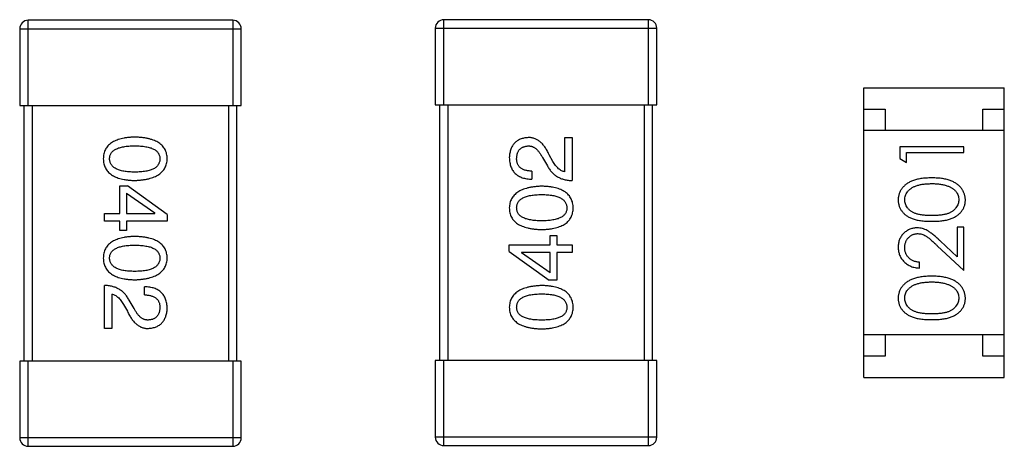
# Model space of a CAD drawing. Header units: millimetres. Extents: x 556 to 717, y 170 to 290.
# Tile 158 of 167: x 654.94 to 657.25, y 260.79 to 261.79. Entities that reach past the tile are written whole.
import ezdxf

# ---------------------------------------------------------------- set-up
doc = ezdxf.new("R2010")
doc.units = ezdxf.units.MM
doc.header["$LTSCALE"] = 30.734
doc.layers.get('0').update_dxf_attribs({"linetype": 'CONTINUOUS'})

msp = doc.modelspace()

# ---------------------------------------------------------------- linework, layer by layer
at = {"linetype": 'Continuous'}
for p, q in [((655.441, 261.7875), (654.961, 261.7875)), ((654.961, 261.5875), (654.961, 261.7875)), ((655.441, 261.7875), (655.441, 261.5875)), ((656.4164, 261.789), (655.9364, 261.789)), ((655.9364, 261.589), (655.9364, 261.789)), ((656.4164, 261.789), (656.4164, 261.589)), ((654.941, 261.7675), (655.461, 261.7675)), ((654.941, 261.7675), (654.941, 261.5875)), ((655.461, 261.5875), (655.461, 261.7675)), ((655.9164, 261.769), (656.4364, 261.769)), ((655.9164, 261.769), (655.9164, 261.589)), ((656.4364, 261.589), (656.4364, 261.769)), ((656.922, 261.6288), (657.252, 261.6288)), ((656.922, 260.9488), (656.922, 261.6288)), ((657.252, 260.9488), (657.252, 261.6288)), ((654.941, 261.5875), (655.461, 261.5875)), ((654.951, 261.5875), (654.951, 260.9875)), ((654.971, 260.9875), (654.971, 261.5875)), ((655.431, 261.5875), (655.431, 260.9875)), ((655.451, 260.9875), (655.451, 261.5875)), ((655.9164, 261.589), (656.4364, 261.589)), ((655.9264, 261.589), (655.9264, 260.989)), ((655.9464, 260.989), (655.9464, 261.589)), ((656.4064, 261.589), (656.4064, 260.989)), ((656.4264, 260.989), (656.4264, 261.589)), ((656.922, 261.5788), (656.972, 261.5788)), ((656.972, 261.5788), (656.972, 261.5288)), ((657.202, 261.5788), (657.252, 261.5788)), ((657.202, 261.5288), (657.202, 261.5788)), ((657.252, 261.5288), (656.922, 261.5288)), ((656.2205, 261.5121), (656.2377, 261.5121)), ((656.2205, 261.4318), (656.2205, 261.5121)), ((656.2377, 261.5121), (656.2377, 261.4113)), ((657.1567, 261.4907), (657.0067, 261.4907)), ((657.0067, 261.4907), (657.0067, 261.4629)), ((657.0221, 261.4772), (657.1567, 261.4772)), ((657.0221, 261.4541), (657.0221, 261.4772)), ((657.1567, 261.4772), (657.1567, 261.4907)), ((656.168, 261.4654), (656.1795, 261.4457)), ((656.1926, 261.4564), (656.1836, 261.472)), ((657.0067, 261.4629), (657.0221, 261.4541)), ((656.1434, 261.4334), (656.1434, 261.4146)), ((655.1758, 261.3991), (655.1938, 261.3991)), ((655.1758, 261.3344), (655.1758, 261.3991)), ((655.1913, 261.3819), (655.2585, 261.3352)), ((655.1913, 261.3819), (655.1913, 261.3344)), ((655.2872, 261.3319), (655.1938, 261.3991)), ((655.2585, 261.3344), (655.2585, 261.3352)), ((655.1397, 261.3344), (655.1758, 261.3344)), ((655.1397, 261.3163), (655.1397, 261.3344)), ((655.1758, 261.3163), (655.1397, 261.3163)), ((655.1758, 261.2942), (655.1758, 261.3163)), ((655.1913, 261.3344), (655.2585, 261.3344)), ((655.2872, 261.3163), (655.1913, 261.3163)), ((655.1913, 261.3163), (655.1913, 261.2942)), ((655.2872, 261.3319), (655.2872, 261.3163)), ((655.1913, 261.2942), (655.1758, 261.2942)), ((657.1567, 261.3022), (657.1414, 261.3022)), ((657.1414, 261.3022), (657.1414, 261.2324)), ((657.1567, 261.2003), (657.1567, 261.3022)), ((656.1861, 261.2823), (656.2016, 261.2823)), ((656.1861, 261.2601), (656.1861, 261.2823)), ((656.2016, 261.2823), (656.2016, 261.2601)), ((657.1414, 261.2324), (657.1013, 261.2699)), ((656.0902, 261.2601), (656.1861, 261.2601)), ((656.0902, 261.2446), (656.0902, 261.2601)), ((656.0902, 261.2446), (656.1836, 261.1773)), ((656.2016, 261.2601), (656.2377, 261.2601)), ((656.2377, 261.2601), (656.2377, 261.2421)), ((657.0947, 261.2584), (657.1567, 261.2003)), ((656.1861, 261.2421), (656.1188, 261.2421)), ((656.1188, 261.2421), (656.1188, 261.2413)), ((656.1861, 261.1946), (656.1188, 261.2413)), ((656.1861, 261.1946), (656.1861, 261.2421)), ((656.2377, 261.2421), (656.2016, 261.2421)), ((656.2016, 261.2421), (656.2016, 261.1773)), ((657.0529, 261.206), (657.0529, 261.2195)), ((656.2016, 261.1773), (656.1836, 261.1773)), ((655.1397, 261.0643), (655.1397, 261.1652)), ((655.2339, 261.143), (655.2339, 261.1619)), ((655.1569, 261.1447), (655.1569, 261.0643)), ((655.2094, 261.1111), (655.1979, 261.1307)), ((655.1848, 261.1201), (655.1938, 261.1045)), ((655.1569, 261.0643), (655.1397, 261.0643)), ((657.252, 261.0488), (656.922, 261.0488)), ((656.972, 261.0488), (656.972, 260.9988)), ((657.202, 260.9988), (657.202, 261.0488)), ((656.4364, 260.989), (655.9164, 260.989)), ((655.9164, 260.989), (655.9164, 260.809)), ((655.9364, 260.789), (655.9364, 260.989)), ((656.4164, 260.989), (656.4164, 260.789)), ((656.4364, 260.809), (656.4364, 260.989)), ((656.972, 260.9988), (656.922, 260.9988)), ((657.252, 260.9988), (657.202, 260.9988)), ((655.461, 260.9875), (654.941, 260.9875)), ((654.941, 260.9875), (654.941, 260.8075)), ((654.961, 260.7875), (654.961, 260.9875)), ((655.441, 260.9875), (655.441, 260.7875)), ((655.461, 260.8075), (655.461, 260.9875)), ((656.922, 260.9488), (657.252, 260.9488)), ((655.461, 260.8075), (654.941, 260.8075)), ((656.4364, 260.809), (655.9164, 260.809)), ((654.961, 260.7875), (655.441, 260.7875)), ((655.9364, 260.789), (656.4164, 260.789))]:
    msp.add_line(p, q, dxfattribs=at)
for centre, start, end in [((654.961, 261.7675), 90, 180), ((655.441, 261.7675), 0, 90), ((655.9364, 261.769), 90, 180), ((656.4164, 261.769), 0, 90), ((654.961, 260.8075), 180, 270), ((655.441, 260.8075), 270, 0), ((655.9364, 260.809), 180, 270), ((656.4164, 260.809), 270, 0)]:
    msp.add_arc(centre, 0.02, start, end, dxfattribs=at)
for points, knots in [([(655.211, 261.5132), (655.2081, 261.5131), (655.2023, 261.5129), (655.194, 261.5122), (655.1863, 261.5111), (655.1792, 261.5096), (655.1726, 261.5077), (655.1665, 261.5054), (655.161, 261.5029), (655.1561, 261.4998), (655.1517, 261.4965), (655.1479, 261.4927), (655.1447, 261.4886), (655.142, 261.4841), (655.14, 261.4792), (655.1384, 261.4739), (655.1375, 261.4683), (655.1373, 261.4644), (655.1372, 261.4624)], [0, 0, 0, 0, 0.087693, 0.170223, 0.247496, 0.319826, 0.387768, 0.451403, 0.511459, 0.568358, 0.622671, 0.675251, 0.726739, 0.778422, 0.830759, 0.884394, 0.940865, 1, 1, 1, 1]), ([(655.2872, 261.4624), (655.2871, 261.4644), (655.287, 261.4683), (655.286, 261.4739), (655.2844, 261.4792), (655.2823, 261.4841), (655.2795, 261.4886), (655.2762, 261.4927), (655.2723, 261.4965), (655.2677, 261.4998), (655.2627, 261.5029), (655.257, 261.5054), (655.2507, 261.5077), (655.2439, 261.5096), (655.2365, 261.5111), (655.2285, 261.5122), (655.22, 261.5129), (655.214, 261.5131), (655.211, 261.5132)], [0, 0, 0, 0, 0.057911, 0.113262, 0.165956, 0.217443, 0.268511, 0.319665, 0.372, 0.426129, 0.483365, 0.543779, 0.607756, 0.676562, 0.749704, 0.827713, 0.911177, 1, 1, 1, 1]), ([(656.1344, 261.5121), (656.1327, 261.512), (656.1294, 261.5117), (656.1246, 261.5109), (656.1202, 261.5098), (656.116, 261.5084), (656.1121, 261.5066), (656.1086, 261.5045), (656.1053, 261.502), (656.1024, 261.4993), (656.0998, 261.4962), (656.0974, 261.4927), (656.0954, 261.489), (656.0937, 261.4849), (656.0924, 261.4805), (656.0913, 261.4757), (656.0905, 261.4707), (656.0903, 261.4672), (656.0902, 261.4654)], [0, 0, 0, 0, 0.070688, 0.137741, 0.201612, 0.262778, 0.321223, 0.378455, 0.434411, 0.490146, 0.546362, 0.603392, 0.662208, 0.723401, 0.787372, 0.85442, 0.925153, 1, 1, 1, 1]), ([(656.1836, 261.472), (656.1828, 261.4737), (656.1813, 261.477), (656.1788, 261.4817), (656.1762, 261.4861), (656.1735, 261.4901), (656.1708, 261.4938), (656.1679, 261.4972), (656.165, 261.5002), (656.1619, 261.5029), (656.1588, 261.5053), (656.1556, 261.5073), (656.1523, 261.5089), (656.1489, 261.5103), (656.1454, 261.5113), (656.1418, 261.5119), (656.1381, 261.5122), (656.1357, 261.5122), (656.1344, 261.5121)], [0, 0, 0, 0, 0.082731, 0.161257, 0.236138, 0.307554, 0.375712, 0.440848, 0.502916, 0.562567, 0.619798, 0.675716, 0.73039, 0.78386, 0.837315, 0.890547, 0.944917, 1, 1, 1, 1]), ([(655.152, 261.4624), (655.152, 261.4637), (655.1521, 261.466), (655.1528, 261.4695), (655.1539, 261.4728), (655.1556, 261.4757), (655.1577, 261.4785), (655.1603, 261.481), (655.1633, 261.4833), (655.1668, 261.4853), (655.1707, 261.4871), (655.1751, 261.4886), (655.18, 261.4898), (655.1853, 261.491), (655.1911, 261.4918), (655.1973, 261.4923), (655.204, 261.4927), (655.2086, 261.4927), (655.211, 261.4928)], [0, 0, 0, 0, 0.049766, 0.097012, 0.143225, 0.188786, 0.235079, 0.282962, 0.333687, 0.387747, 0.445963, 0.508657, 0.576545, 0.649868, 0.72822, 0.812712, 0.903543, 1, 1, 1, 1]), ([(655.211, 261.4928), (655.2134, 261.4927), (655.218, 261.4927), (655.2247, 261.4923), (655.2309, 261.4918), (655.2367, 261.491), (655.242, 261.4898), (655.2469, 261.4886), (655.2513, 261.4871), (655.2552, 261.4853), (655.2587, 261.4833), (655.2617, 261.481), (655.2643, 261.4785), (655.2664, 261.4758), (655.268, 261.4728), (655.2692, 261.4695), (655.2699, 261.466), (655.27, 261.4637), (655.27, 261.4624)], [0, 0, 0, 0, 0.096452, 0.187278, 0.271765, 0.350519, 0.423437, 0.491321, 0.554011, 0.612224, 0.666281, 0.717003, 0.764884, 0.811423, 0.856783, 0.902993, 0.950236, 1, 1, 1, 1]), ([(656.1074, 261.4629), (656.1074, 261.4641), (656.1076, 261.4663), (656.1079, 261.4695), (656.1085, 261.4724), (656.1093, 261.4752), (656.1102, 261.4778), (656.1114, 261.4802), (656.1128, 261.4823), (656.1143, 261.4843), (656.1161, 261.486), (656.118, 261.4876), (656.1201, 261.4889), (656.1224, 261.4901), (656.125, 261.4909), (656.1277, 261.4917), (656.1306, 261.4922), (656.1326, 261.4924), (656.1336, 261.4925)], [0, 0, 0, 0, 0.076112, 0.148436, 0.216883, 0.281466, 0.34298, 0.402356, 0.459881, 0.51546, 0.571111, 0.62658, 0.683162, 0.741007, 0.801404, 0.863825, 0.930544, 1, 1, 1, 1]), ([(656.1336, 261.4925), (656.1344, 261.4925), (656.136, 261.4926), (656.1384, 261.4924), (656.1408, 261.492), (656.1432, 261.4914), (656.1454, 261.4905), (656.1477, 261.4894), (656.1499, 261.4881), (656.1521, 261.4865), (656.1543, 261.4847), (656.1563, 261.4826), (656.1584, 261.4803), (656.1604, 261.4778), (656.1624, 261.4751), (656.1643, 261.4721), (656.1662, 261.4688), (656.1674, 261.4666), (656.168, 261.4654)], [0, 0, 0, 0, 0.052237, 0.103888, 0.155485, 0.207395, 0.259864, 0.31356, 0.369176, 0.4266, 0.486836, 0.550048, 0.61567, 0.685271, 0.75824, 0.834614, 0.915635, 1, 1, 1, 1]), ([(655.1372, 261.4624), (655.1373, 261.4604), (655.1375, 261.4566), (655.1384, 261.4509), (655.14, 261.4457), (655.142, 261.4408), (655.1447, 261.4363), (655.1479, 261.4321), (655.1517, 261.4284), (655.1561, 261.425), (655.161, 261.422), (655.1665, 261.4194), (655.1726, 261.4172), (655.1792, 261.4153), (655.1863, 261.4138), (655.194, 261.4127), (655.2023, 261.4119), (655.2081, 261.4117), (655.211, 261.4116)], [0, 0, 0, 0, 0.059134, 0.115603, 0.169236, 0.221572, 0.273254, 0.32474, 0.377319, 0.431815, 0.488555, 0.548609, 0.612242, 0.680182, 0.75251, 0.829782, 0.91231, 1, 1, 1, 1]), ([(655.211, 261.4313), (655.2087, 261.4313), (655.2041, 261.4313), (655.1975, 261.4317), (655.1913, 261.4323), (655.1856, 261.4331), (655.1803, 261.4342), (655.1755, 261.4356), (655.1711, 261.4371), (655.1672, 261.439), (655.1637, 261.441), (655.1607, 261.4434), (655.158, 261.4459), (655.1559, 261.4487), (655.1542, 261.4518), (655.153, 261.4551), (655.1522, 261.4587), (655.1521, 261.4612), (655.152, 261.4624)], [0, 0, 0, 0, 0.094834, 0.184067, 0.267029, 0.344713, 0.417334, 0.484367, 0.546941, 0.604717, 0.65953, 0.710539, 0.759381, 0.806382, 0.853027, 0.900623, 0.949121, 1, 1, 1, 1]), ([(655.211, 261.4116), (655.214, 261.4117), (655.2199, 261.412), (655.2284, 261.4128), (655.2363, 261.4141), (655.2436, 261.4156), (655.2504, 261.4175), (655.2566, 261.4198), (655.2623, 261.4224), (655.2673, 261.4254), (655.2718, 261.4288), (655.2758, 261.4325), (655.2792, 261.4366), (655.282, 261.4411), (655.2841, 261.4459), (655.2858, 261.4511), (655.2869, 261.4566), (655.2871, 261.4605), (655.2872, 261.4624)], [0, 0, 0, 0, 0.088475, 0.171606, 0.249595, 0.322626, 0.391327, 0.455765, 0.516374, 0.573675, 0.628522, 0.681161, 0.732559, 0.783563, 0.83504, 0.887639, 0.942585, 1, 1, 1, 1]), ([(655.27, 261.4624), (655.27, 261.4612), (655.2699, 261.4587), (655.2692, 261.4551), (655.268, 261.4518), (655.2664, 261.4487), (655.2643, 261.4459), (655.2617, 261.4433), (655.2587, 261.441), (655.2552, 261.4389), (655.2513, 261.4371), (655.2469, 261.4355), (655.242, 261.4342), (655.2367, 261.4331), (655.2309, 261.4323), (655.2247, 261.4317), (655.218, 261.4313), (655.2134, 261.4313), (655.211, 261.4313)], [0, 0, 0, 0, 0.050604, 0.098688, 0.145699, 0.191791, 0.238625, 0.286717, 0.337546, 0.391814, 0.449755, 0.512106, 0.579685, 0.652048, 0.730262, 0.814146, 0.904281, 1, 1, 1, 1]), ([(656.0902, 261.4654), (656.0903, 261.4634), (656.0905, 261.4595), (656.0913, 261.4538), (656.0924, 261.4485), (656.094, 261.4435), (656.096, 261.439), (656.0983, 261.4348), (656.1011, 261.431), (656.1042, 261.4276), (656.1078, 261.4246), (656.1117, 261.422), (656.1161, 261.4198), (656.1208, 261.418), (656.1259, 261.4165), (656.1314, 261.4155), (656.1373, 261.4148), (656.1414, 261.4147), (656.1434, 261.4146)], [0, 0, 0, 0, 0.07282, 0.141057, 0.2062, 0.267672, 0.326735, 0.383519, 0.439188, 0.494454, 0.549628, 0.605958, 0.66397, 0.72402, 0.787502, 0.854127, 0.925065, 1, 1, 1, 1]), ([(656.1434, 261.4334), (656.142, 261.4335), (656.1392, 261.4336), (656.1351, 261.434), (656.1312, 261.4346), (656.1277, 261.4355), (656.1245, 261.4366), (656.1215, 261.4379), (656.1188, 261.4394), (656.1164, 261.4412), (656.1142, 261.4431), (656.1124, 261.4453), (656.1108, 261.4477), (656.1095, 261.4504), (656.1086, 261.4532), (656.1079, 261.4563), (656.1075, 261.4595), (656.1074, 261.4618), (656.1074, 261.4629)], [0, 0, 0, 0, 0.082594, 0.15978, 0.232961, 0.301462, 0.365595, 0.426678, 0.484662, 0.540809, 0.595146, 0.648401, 0.702272, 0.757102, 0.813447, 0.872233, 0.934055, 1, 1, 1, 1]), ([(656.2205, 261.4318), (656.2192, 261.4321), (656.2166, 261.4326), (656.2128, 261.4342), (656.2091, 261.4364), (656.2056, 261.4392), (656.2021, 261.4426), (656.1988, 261.4466), (656.1956, 261.4513), (656.1936, 261.4546), (656.1926, 261.4564)], [0, 0, 0, 0, 0.103034, 0.208166, 0.318255, 0.434664, 0.559728, 0.695394, 0.841708, 1, 1, 1, 1]), ([(656.1795, 261.4457), (656.1803, 261.4444), (656.1818, 261.4417), (656.1843, 261.4379), (656.187, 261.4343), (656.1899, 261.431), (656.1929, 261.4279), (656.1961, 261.4251), (656.1995, 261.4226), (656.203, 261.4203), (656.2068, 261.4182), (656.2107, 261.4165), (656.2148, 261.415), (656.219, 261.4137), (656.2235, 261.4127), (656.2281, 261.412), (656.2328, 261.4115), (656.236, 261.4114), (656.2377, 261.4113)], [0, 0, 0, 0, 0.065828, 0.130094, 0.192451, 0.254037, 0.313974, 0.373757, 0.433048, 0.492243, 0.551902, 0.611758, 0.672678, 0.734814, 0.798569, 0.863693, 0.930488, 1, 1, 1, 1]), ([(657.0818, 261.4176), (657.0795, 261.4175), (657.075, 261.4175), (657.0684, 261.4172), (657.0622, 261.4167), (657.0564, 261.4159), (657.0509, 261.415), (657.0458, 261.4138), (657.041, 261.4124), (657.0366, 261.4108), (657.0325, 261.409), (657.0287, 261.4071), (657.0251, 261.4049), (657.0218, 261.4027), (657.0188, 261.4003), (657.016, 261.3977), (657.0135, 261.395), (657.0113, 261.3921), (657.0093, 261.3892), (657.0076, 261.3861), (657.0061, 261.3829), (657.005, 261.3796), (657.004, 261.3763), (657.0034, 261.3729), (657.003, 261.3694), (657.0029, 261.367), (657.0029, 261.3658)], [0, 0, 0, 0, 0.065278, 0.127205, 0.186168, 0.241675, 0.294115, 0.343609, 0.390387, 0.434463, 0.476646, 0.517002, 0.555936, 0.593716, 0.630057, 0.665601, 0.700745, 0.734917, 0.768681, 0.802087, 0.834849, 0.867433, 0.900138, 0.932806, 0.966212, 1, 1, 1, 1]), ([(657.1606, 261.3658), (657.1606, 261.367), (657.1605, 261.3694), (657.1601, 261.3729), (657.1594, 261.3763), (657.1585, 261.3797), (657.1573, 261.3829), (657.1558, 261.3861), (657.1541, 261.3892), (657.1521, 261.3922), (657.1499, 261.3951), (657.1473, 261.3978), (657.1446, 261.4004), (657.1415, 261.4029), (657.1382, 261.4051), (657.1346, 261.4072), (657.1308, 261.4091), (657.1268, 261.4109), (657.1224, 261.4125), (657.1176, 261.4138), (657.1125, 261.415), (657.1071, 261.416), (657.1013, 261.4167), (657.0951, 261.4172), (657.0886, 261.4175), (657.0841, 261.4175), (657.0818, 261.4176)], [0, 0, 0, 0, 0.033824, 0.067298, 0.10028, 0.133019, 0.165736, 0.198792, 0.232372, 0.266409, 0.301016, 0.336196, 0.371972, 0.408574, 0.446394, 0.485225, 0.525372, 0.567224, 0.611081, 0.65775, 0.70702, 0.759235, 0.814484, 0.873227, 0.934937, 1, 1, 1, 1]), ([(656.1664, 261.398), (656.1634, 261.3979), (656.1575, 261.3976), (656.149, 261.3968), (656.1411, 261.3956), (656.1338, 261.394), (656.127, 261.3921), (656.1208, 261.3899), (656.1151, 261.3872), (656.1101, 261.3842), (656.1055, 261.3808), (656.1016, 261.3771), (656.0982, 261.373), (656.0954, 261.3685), (656.0932, 261.3637), (656.0916, 261.3585), (656.0905, 261.353), (656.0903, 261.3492), (656.0902, 261.3472)], [0, 0, 0, 0, 0.088475, 0.171606, 0.249595, 0.322626, 0.391327, 0.455765, 0.516374, 0.573675, 0.628522, 0.681161, 0.732559, 0.783563, 0.83504, 0.887639, 0.942585, 1, 1, 1, 1]), ([(656.2402, 261.3472), (656.2401, 261.3492), (656.2399, 261.3531), (656.239, 261.3587), (656.2374, 261.3639), (656.2354, 261.3688), (656.2327, 261.3734), (656.2295, 261.3775), (656.2257, 261.3813), (656.2213, 261.3846), (656.2164, 261.3876), (656.2109, 261.3902), (656.2048, 261.3925), (656.1982, 261.3943), (656.1911, 261.3959), (656.1833, 261.3969), (656.1751, 261.3977), (656.1693, 261.3979), (656.1664, 261.398)], [0, 0, 0, 0, 0.059134, 0.115603, 0.169236, 0.221572, 0.273254, 0.32474, 0.377319, 0.431815, 0.488555, 0.548609, 0.612242, 0.680182, 0.75251, 0.829782, 0.91231, 1, 1, 1, 1]), ([(657.0183, 261.3663), (657.0184, 261.3679), (657.0185, 261.3712), (657.0198, 261.376), (657.0219, 261.3807), (657.0243, 261.3844), (657.0265, 261.3873), (657.0286, 261.3893), (657.0308, 261.3913), (657.0333, 261.3931), (657.036, 261.3948), (657.0389, 261.3963), (657.0421, 261.3978), (657.0455, 261.3991), (657.0492, 261.4003), (657.0531, 261.4014), (657.0573, 261.4022), (657.0617, 261.4029), (657.0663, 261.4034), (657.0712, 261.4039), (657.0764, 261.404), (657.0799, 261.4041), (657.0817, 261.4041)], [0, 0, 0, 0, 0.059689, 0.119507, 0.181075, 0.246162, 0.279894, 0.314468, 0.350403, 0.387474, 0.426147, 0.466624, 0.508745, 0.553328, 0.600058, 0.649177, 0.700552, 0.754894, 0.811825, 0.871514, 0.934319, 1, 1, 1, 1]), ([(657.0817, 261.4041), (657.0835, 261.4041), (657.0871, 261.4041), (657.0923, 261.4038), (657.0973, 261.4033), (657.1021, 261.4028), (657.1068, 261.4019), (657.1112, 261.401), (657.1154, 261.3998), (657.1181, 261.3989), (657.1194, 261.3984)], [0, 0, 0, 0, 0.141157, 0.277773, 0.409244, 0.535676, 0.657497, 0.775458, 0.889412, 1, 1, 1, 1]), ([(657.1194, 261.3984), (657.1205, 261.398), (657.1225, 261.3973), (657.1255, 261.396), (657.1282, 261.3945), (657.1307, 261.3929), (657.133, 261.3911), (657.1352, 261.3893), (657.1371, 261.3873), (657.1393, 261.3845), (657.1417, 261.3808), (657.1437, 261.3761), (657.145, 261.3712), (657.1451, 261.3679), (657.1452, 261.3663)], [0, 0, 0, 0, 0.075949, 0.148549, 0.218996, 0.286119, 0.351826, 0.416074, 0.478265, 0.540325, 0.660405, 0.774606, 0.887187, 1, 1, 1, 1]), ([(656.1074, 261.3472), (656.1074, 261.3485), (656.1075, 261.3509), (656.1082, 261.3545), (656.1093, 261.3578), (656.111, 261.3609), (656.1131, 261.3637), (656.1157, 261.3663), (656.1187, 261.3686), (656.1222, 261.3707), (656.1261, 261.3725), (656.1305, 261.3741), (656.1354, 261.3754), (656.1407, 261.3765), (656.1465, 261.3773), (656.1527, 261.3779), (656.1594, 261.3783), (656.164, 261.3783), (656.1664, 261.3783)], [0, 0, 0, 0, 0.050604, 0.098688, 0.145699, 0.191791, 0.238625, 0.286717, 0.337546, 0.391814, 0.449755, 0.512106, 0.579685, 0.652048, 0.730262, 0.814146, 0.904281, 1, 1, 1, 1]), ([(656.1664, 261.3783), (656.1687, 261.3783), (656.1733, 261.3783), (656.1799, 261.3779), (656.1861, 261.3773), (656.1918, 261.3765), (656.1971, 261.3754), (656.2019, 261.3741), (656.2063, 261.3725), (656.2102, 261.3707), (656.2137, 261.3686), (656.2167, 261.3663), (656.2193, 261.3637), (656.2215, 261.3609), (656.2232, 261.3578), (656.2244, 261.3545), (656.2252, 261.3509), (656.2253, 261.3485), (656.2254, 261.3472)], [0, 0, 0, 0, 0.094834, 0.184067, 0.267029, 0.344713, 0.417334, 0.484367, 0.546941, 0.604717, 0.65953, 0.710539, 0.759381, 0.806382, 0.853027, 0.900623, 0.949121, 1, 1, 1, 1]), ([(657.0029, 261.3658), (657.0029, 261.3646), (657.0029, 261.3623), (657.0034, 261.3588), (657.004, 261.3555), (657.005, 261.3522), (657.0061, 261.349), (657.0076, 261.3458), (657.0093, 261.3428), (657.0112, 261.3399), (657.0135, 261.337), (657.0159, 261.3344), (657.0186, 261.3319), (657.0216, 261.3296), (657.0248, 261.3274), (657.0282, 261.3254), (657.0319, 261.3236), (657.0359, 261.3219), (657.0402, 261.3204), (657.0449, 261.3192), (657.05, 261.318), (657.0556, 261.3172), (657.0615, 261.3165), (657.0679, 261.316), (657.0747, 261.3157), (657.0794, 261.3157), (657.0818, 261.3157)], [0, 0, 0, 0, 0.033742, 0.066533, 0.099153, 0.13154, 0.164087, 0.196563, 0.229707, 0.263315, 0.297504, 0.331686, 0.366482, 0.4021, 0.438958, 0.476748, 0.515985, 0.556589, 0.599519, 0.645765, 0.695487, 0.748721, 0.805687, 0.866754, 0.931405, 1, 1, 1, 1]), ([(657.0817, 261.3291), (657.0797, 261.3291), (657.0758, 261.3291), (657.0702, 261.3294), (657.0649, 261.3297), (657.06, 261.3303), (657.0554, 261.3308), (657.0513, 261.3317), (657.0475, 261.3326), (657.0441, 261.3337), (657.041, 261.3349), (657.0381, 261.3363), (657.0354, 261.3378), (657.0329, 261.3394), (657.0306, 261.3412), (657.0285, 261.343), (657.0265, 261.3451), (657.0243, 261.3479), (657.0219, 261.3517), (657.0198, 261.3564), (657.0185, 261.3613), (657.0184, 261.3646), (657.0183, 261.3663)], [0, 0, 0, 0, 0.073302, 0.142286, 0.206253, 0.266017, 0.321612, 0.372532, 0.419497, 0.462398, 0.502825, 0.541489, 0.579034, 0.615143, 0.650298, 0.684912, 0.718701, 0.752189, 0.817245, 0.879117, 0.939613, 1, 1, 1, 1]), ([(657.1452, 261.3663), (657.1451, 261.3646), (657.1449, 261.3613), (657.1436, 261.3564), (657.1416, 261.3517), (657.1392, 261.3479), (657.1369, 261.3451), (657.135, 261.343), (657.1328, 261.3411), (657.1305, 261.3393), (657.128, 261.3377), (657.1253, 261.3363), (657.1224, 261.3349), (657.1193, 261.3336), (657.1159, 261.3326), (657.1121, 261.3316), (657.108, 261.3309), (657.1034, 261.3302), (657.0985, 261.3297), (657.0933, 261.3294), (657.0876, 261.3291), (657.0837, 261.3291), (657.0817, 261.3291)], [0, 0, 0, 0, 0.060034, 0.120278, 0.182348, 0.247919, 0.281641, 0.315701, 0.350322, 0.385703, 0.421819, 0.459196, 0.497866, 0.538301, 0.58121, 0.628183, 0.679403, 0.734699, 0.794074, 0.858416, 0.927049, 1, 1, 1, 1]), ([(657.0818, 261.3157), (657.0842, 261.3157), (657.0888, 261.3157), (657.0956, 261.316), (657.1019, 261.3165), (657.1079, 261.3172), (657.1134, 261.3181), (657.1186, 261.3192), (657.1233, 261.3205), (657.1276, 261.322), (657.1316, 261.3237), (657.1353, 261.3256), (657.1388, 261.3276), (657.142, 261.3298), (657.145, 261.3321), (657.1477, 261.3345), (657.1501, 261.3372), (657.1523, 261.34), (657.1543, 261.3429), (657.156, 261.3459), (657.1574, 261.349), (657.1585, 261.3522), (657.1595, 261.3555), (657.1601, 261.3588), (657.1605, 261.3623), (657.1606, 261.3646), (657.1606, 261.3658)], [0, 0, 0, 0, 0.068113, 0.132564, 0.193427, 0.250218, 0.303569, 0.353576, 0.400235, 0.443586, 0.484619, 0.524292, 0.56238, 0.599049, 0.63494, 0.669782, 0.704009, 0.737842, 0.771098, 0.803896, 0.836415, 0.868639, 0.900715, 0.933378, 0.966213, 1, 1, 1, 1]), ([(656.0902, 261.3472), (656.0902, 261.3452), (656.0904, 261.3413), (656.0914, 261.3357), (656.093, 261.3304), (656.0951, 261.3255), (656.0979, 261.321), (656.1012, 261.3169), (656.1051, 261.3131), (656.1097, 261.3098), (656.1147, 261.3068), (656.1204, 261.3042), (656.1267, 261.3019), (656.1335, 261.3001), (656.1409, 261.2985), (656.1489, 261.2974), (656.1574, 261.2967), (656.1633, 261.2965), (656.1664, 261.2964)], [0, 0, 0, 0, 0.057911, 0.113262, 0.165956, 0.217443, 0.268511, 0.319665, 0.372, 0.426129, 0.483365, 0.543779, 0.607756, 0.676562, 0.749704, 0.827713, 0.911177, 1, 1, 1, 1]), ([(656.1664, 261.3169), (656.164, 261.3169), (656.1594, 261.3169), (656.1527, 261.3173), (656.1465, 261.3179), (656.1407, 261.3187), (656.1354, 261.3198), (656.1305, 261.321), (656.1261, 261.3226), (656.1222, 261.3244), (656.1187, 261.3263), (656.1157, 261.3286), (656.1131, 261.3311), (656.111, 261.3339), (656.1093, 261.3369), (656.1082, 261.3401), (656.1075, 261.3436), (656.1074, 261.346), (656.1074, 261.3472)], [0, 0, 0, 0, 0.096452, 0.187278, 0.271765, 0.350519, 0.423437, 0.491321, 0.554011, 0.612224, 0.666281, 0.717003, 0.764884, 0.811423, 0.856783, 0.902993, 0.950236, 1, 1, 1, 1]), ([(656.2254, 261.3472), (656.2254, 261.346), (656.2253, 261.3436), (656.2246, 261.3401), (656.2234, 261.3368), (656.2218, 261.3339), (656.2197, 261.3311), (656.2171, 261.3286), (656.2141, 261.3263), (656.2106, 261.3244), (656.2067, 261.3226), (656.2023, 261.321), (656.1974, 261.3198), (656.1921, 261.3187), (656.1863, 261.3179), (656.1801, 261.3173), (656.1734, 261.3169), (656.1688, 261.3169), (656.1664, 261.3169)], [0, 0, 0, 0, 0.049766, 0.097012, 0.143225, 0.188786, 0.235079, 0.282962, 0.333687, 0.387747, 0.445963, 0.508657, 0.576545, 0.649868, 0.72822, 0.812712, 0.903543, 1, 1, 1, 1]), ([(656.1664, 261.2964), (656.1693, 261.2965), (656.1751, 261.2967), (656.1833, 261.2974), (656.1911, 261.2985), (656.1982, 261.3001), (656.2048, 261.3019), (656.2109, 261.3042), (656.2164, 261.3068), (656.2213, 261.3098), (656.2257, 261.3131), (656.2295, 261.3169), (656.2327, 261.321), (656.2354, 261.3255), (656.2374, 261.3304), (656.239, 261.3357), (656.2399, 261.3413), (656.2401, 261.3452), (656.2402, 261.3472)], [0, 0, 0, 0, 0.087693, 0.170223, 0.247496, 0.319826, 0.387768, 0.451403, 0.511459, 0.568358, 0.622671, 0.675251, 0.726739, 0.778422, 0.830759, 0.884394, 0.940865, 1, 1, 1, 1]), ([(657.0475, 261.3003), (657.046, 261.3002), (657.0431, 261.3001), (657.0388, 261.2996), (657.0346, 261.2986), (657.0306, 261.2972), (657.0268, 261.2954), (657.0231, 261.2932), (657.0195, 261.2907), (657.0161, 261.2878), (657.013, 261.2846), (657.0103, 261.281), (657.008, 261.2773), (657.0061, 261.2733), (657.0047, 261.269), (657.0037, 261.2645), (657.003, 261.2598), (657.0029, 261.2566), (657.0029, 261.255)], [0, 0, 0, 0, 0.06271, 0.123347, 0.183401, 0.242828, 0.302097, 0.36242, 0.423725, 0.487032, 0.550491, 0.612709, 0.674265, 0.73617, 0.799211, 0.863483, 0.930525, 1, 1, 1, 1]), ([(657.1013, 261.2699), (657.0998, 261.2714), (657.0968, 261.2741), (657.0924, 261.2781), (657.0883, 261.2816), (657.0844, 261.2848), (657.0808, 261.2877), (657.0774, 261.2901), (657.0743, 261.2922), (657.0704, 261.2946), (657.0657, 261.2969), (657.0598, 261.2988), (657.0537, 261.3001), (657.0496, 261.3002), (657.0475, 261.3003)], [0, 0, 0, 0, 0.09953, 0.192079, 0.277712, 0.357454, 0.429648, 0.495771, 0.555538, 0.608657, 0.707578, 0.804328, 0.901298, 1, 1, 1, 1]), ([(655.211, 261.2801), (655.2081, 261.28), (655.2023, 261.2798), (655.194, 261.279), (655.1863, 261.2779), (655.1792, 261.2764), (655.1726, 261.2745), (655.1665, 261.2723), (655.161, 261.2697), (655.1561, 261.2667), (655.1517, 261.2633), (655.1479, 261.2596), (655.1447, 261.2554), (655.142, 261.2509), (655.14, 261.246), (655.1384, 261.2408), (655.1375, 261.2351), (655.1373, 261.2313), (655.1372, 261.2293)], [0, 0, 0, 0, 0.087693, 0.170223, 0.247496, 0.319826, 0.387768, 0.451403, 0.511459, 0.568358, 0.622671, 0.675251, 0.726739, 0.778422, 0.830759, 0.884394, 0.940865, 1, 1, 1, 1]), ([(655.2872, 261.2293), (655.2871, 261.2313), (655.287, 261.2351), (655.286, 261.2408), (655.2844, 261.246), (655.2823, 261.2509), (655.2795, 261.2555), (655.2762, 261.2596), (655.2723, 261.2633), (655.2677, 261.2667), (655.2627, 261.2697), (655.257, 261.2723), (655.2507, 261.2746), (655.2439, 261.2764), (655.2365, 261.2779), (655.2285, 261.279), (655.22, 261.2798), (655.214, 261.28), (655.211, 261.2801)], [0, 0, 0, 0, 0.057911, 0.113262, 0.165956, 0.217443, 0.268511, 0.319665, 0.372, 0.426129, 0.483365, 0.543779, 0.607756, 0.676562, 0.749704, 0.827713, 0.911177, 1, 1, 1, 1]), ([(657.0183, 261.2543), (657.0183, 261.2554), (657.0184, 261.2576), (657.0188, 261.2608), (657.0195, 261.2639), (657.0205, 261.2669), (657.0217, 261.2697), (657.0233, 261.2724), (657.0251, 261.275), (657.0272, 261.2774), (657.0295, 261.2796), (657.0319, 261.2815), (657.0344, 261.2832), (657.0371, 261.2845), (657.0398, 261.2855), (657.0427, 261.2863), (657.0456, 261.2867), (657.0477, 261.2868), (657.0487, 261.2868)], [0, 0, 0, 0, 0.068027, 0.133505, 0.19695, 0.26027, 0.322741, 0.384982, 0.448465, 0.513424, 0.578224, 0.640011, 0.700094, 0.760067, 0.819012, 0.877878, 0.938035, 1, 1, 1, 1]), ([(657.0487, 261.2868), (657.0503, 261.2867), (657.0535, 261.2866), (657.0583, 261.2856), (657.063, 261.2839), (657.0668, 261.2819), (657.0699, 261.2799), (657.0726, 261.278), (657.0755, 261.2756), (657.0788, 261.273), (657.0823, 261.2699), (657.0862, 261.2664), (657.0903, 261.2626), (657.0932, 261.2599), (657.0947, 261.2584)], [0, 0, 0, 0, 0.088014, 0.174976, 0.2638, 0.355443, 0.406413, 0.465519, 0.533076, 0.609353, 0.693899, 0.787171, 0.889197, 1, 1, 1, 1]), ([(655.152, 261.2293), (655.152, 261.2305), (655.1521, 261.2329), (655.1528, 261.2364), (655.1539, 261.2396), (655.1556, 261.2426), (655.1577, 261.2454), (655.1603, 261.2479), (655.1633, 261.2501), (655.1668, 261.2521), (655.1707, 261.2539), (655.1751, 261.2555), (655.18, 261.2567), (655.1853, 261.2578), (655.1911, 261.2586), (655.1973, 261.2592), (655.204, 261.2595), (655.2086, 261.2596), (655.211, 261.2596)], [0, 0, 0, 0, 0.049766, 0.097012, 0.143225, 0.188786, 0.235079, 0.282962, 0.333687, 0.387747, 0.445963, 0.508657, 0.576545, 0.649868, 0.72822, 0.812712, 0.903543, 1, 1, 1, 1]), ([(655.211, 261.2596), (655.2134, 261.2596), (655.218, 261.2595), (655.2247, 261.2592), (655.2309, 261.2586), (655.2367, 261.2578), (655.242, 261.2567), (655.2469, 261.2555), (655.2513, 261.2539), (655.2552, 261.2521), (655.2587, 261.2501), (655.2617, 261.2479), (655.2643, 261.2453), (655.2664, 261.2426), (655.268, 261.2396), (655.2692, 261.2364), (655.2699, 261.2329), (655.27, 261.2305), (655.27, 261.2293)], [0, 0, 0, 0, 0.096452, 0.187278, 0.271765, 0.350519, 0.423437, 0.491321, 0.554011, 0.612224, 0.666281, 0.717003, 0.764884, 0.811423, 0.856783, 0.902993, 0.950236, 1, 1, 1, 1]), ([(657.0029, 261.255), (657.0029, 261.2533), (657.003, 261.25), (657.0037, 261.2452), (657.0048, 261.2405), (657.0063, 261.2361), (657.0083, 261.2319), (657.0107, 261.2279), (657.0136, 261.224), (657.0169, 261.2205), (657.0205, 261.2172), (657.0244, 261.2143), (657.0286, 261.2119), (657.033, 261.2099), (657.0376, 261.2083), (657.0425, 261.2071), (657.0476, 261.2063), (657.0511, 261.2061), (657.0529, 261.206)], [0, 0, 0, 0, 0.06445, 0.126725, 0.187421, 0.247417, 0.306749, 0.366595, 0.427749, 0.490235, 0.553031, 0.614805, 0.676505, 0.738096, 0.801021, 0.864897, 0.931209, 1, 1, 1, 1]), ([(657.0529, 261.2195), (657.0516, 261.2196), (657.0489, 261.2199), (657.0452, 261.2206), (657.0416, 261.2216), (657.0383, 261.2228), (657.0352, 261.2243), (657.0324, 261.226), (657.0297, 261.228), (657.0273, 261.2303), (657.0252, 261.2328), (657.0233, 261.2354), (657.0218, 261.2382), (657.0205, 261.2411), (657.0195, 261.2442), (657.0188, 261.2474), (657.0184, 261.2508), (657.0183, 261.2531), (657.0183, 261.2543)], [0, 0, 0, 0, 0.073648, 0.143686, 0.210962, 0.275557, 0.338064, 0.399311, 0.4594, 0.51934, 0.579024, 0.637809, 0.695959, 0.754122, 0.813113, 0.873453, 0.935561, 1, 1, 1, 1]), ([(655.1372, 261.2293), (655.1373, 261.2273), (655.1375, 261.2234), (655.1384, 261.2178), (655.14, 261.2125), (655.142, 261.2076), (655.1447, 261.2031), (655.1479, 261.199), (655.1517, 261.1952), (655.1561, 261.1918), (655.161, 261.1888), (655.1665, 261.1862), (655.1726, 261.184), (655.1792, 261.1821), (655.1863, 261.1806), (655.194, 261.1795), (655.2023, 261.1788), (655.2081, 261.1786), (655.211, 261.1785)], [0, 0, 0, 0, 0.059134, 0.115603, 0.169236, 0.221572, 0.273254, 0.32474, 0.377319, 0.431815, 0.488555, 0.548609, 0.612242, 0.680182, 0.75251, 0.829782, 0.91231, 1, 1, 1, 1]), ([(655.211, 261.1981), (655.2087, 261.1981), (655.2041, 261.1982), (655.1975, 261.1986), (655.1913, 261.1992), (655.1856, 261.2), (655.1803, 261.2011), (655.1755, 261.2024), (655.1711, 261.204), (655.1672, 261.2058), (655.1637, 261.2079), (655.1607, 261.2102), (655.158, 261.2128), (655.1559, 261.2156), (655.1542, 261.2187), (655.153, 261.222), (655.1522, 261.2256), (655.1521, 261.228), (655.152, 261.2293)], [0, 0, 0, 0, 0.094834, 0.184067, 0.267029, 0.344713, 0.417334, 0.484367, 0.546941, 0.604717, 0.65953, 0.710539, 0.759381, 0.806382, 0.853027, 0.900623, 0.949121, 1, 1, 1, 1]), ([(655.27, 261.2293), (655.27, 261.228), (655.2699, 261.2256), (655.2692, 261.222), (655.268, 261.2187), (655.2664, 261.2156), (655.2643, 261.2128), (655.2617, 261.2102), (655.2587, 261.2079), (655.2552, 261.2058), (655.2513, 261.204), (655.2469, 261.2024), (655.242, 261.2011), (655.2367, 261.2), (655.2309, 261.1992), (655.2247, 261.1986), (655.218, 261.1982), (655.2134, 261.1981), (655.211, 261.1981)], [0, 0, 0, 0, 0.050604, 0.098688, 0.145699, 0.191791, 0.238625, 0.286717, 0.337546, 0.391814, 0.449755, 0.512106, 0.579685, 0.652048, 0.730262, 0.814146, 0.904281, 1, 1, 1, 1]), ([(655.211, 261.1785), (655.214, 261.1786), (655.2199, 261.1788), (655.2284, 261.1797), (655.2363, 261.1809), (655.2436, 261.1824), (655.2504, 261.1843), (655.2566, 261.1866), (655.2623, 261.1892), (655.2673, 261.1923), (655.2718, 261.1956), (655.2758, 261.1994), (655.2792, 261.2035), (655.282, 261.2079), (655.2841, 261.2128), (655.2858, 261.2179), (655.2869, 261.2235), (655.2871, 261.2273), (655.2872, 261.2293)], [0, 0, 0, 0, 0.088475, 0.171606, 0.249595, 0.322626, 0.391327, 0.455765, 0.516374, 0.573675, 0.628522, 0.681161, 0.732559, 0.783563, 0.83504, 0.887639, 0.942585, 1, 1, 1, 1]), ([(657.0818, 261.1868), (657.0795, 261.1868), (657.075, 261.1867), (657.0684, 261.1864), (657.0622, 261.1859), (657.0564, 261.1852), (657.0509, 261.1842), (657.0458, 261.183), (657.041, 261.1816), (657.0366, 261.18), (657.0325, 261.1782), (657.0287, 261.1763), (657.0251, 261.1742), (657.0218, 261.1719), (657.0188, 261.1695), (657.016, 261.167), (657.0135, 261.1642), (657.0113, 261.1614), (657.0093, 261.1584), (657.0076, 261.1553), (657.0061, 261.1521), (657.005, 261.1489), (657.004, 261.1455), (657.0034, 261.1421), (657.003, 261.1386), (657.0029, 261.1362), (657.0029, 261.135)], [0, 0, 0, 0, 0.065278, 0.127205, 0.186168, 0.241675, 0.294115, 0.343609, 0.390387, 0.434463, 0.476646, 0.517002, 0.555936, 0.593716, 0.630057, 0.665601, 0.700745, 0.734917, 0.768681, 0.802087, 0.834849, 0.867433, 0.900138, 0.932806, 0.966212, 1, 1, 1, 1]), ([(657.0183, 261.1355), (657.0184, 261.1371), (657.0185, 261.1404), (657.0198, 261.1453), (657.0219, 261.1499), (657.0243, 261.1537), (657.0265, 261.1565), (657.0286, 261.1586), (657.0308, 261.1605), (657.0333, 261.1623), (657.036, 261.164), (657.0389, 261.1656), (657.0421, 261.167), (657.0455, 261.1684), (657.0492, 261.1695), (657.0531, 261.1706), (657.0573, 261.1714), (657.0617, 261.1721), (657.0663, 261.1726), (657.0712, 261.1731), (657.0764, 261.1733), (657.0799, 261.1733), (657.0817, 261.1733)], [0, 0, 0, 0, 0.059689, 0.119507, 0.181075, 0.246162, 0.279894, 0.314468, 0.350403, 0.387474, 0.426147, 0.466624, 0.508745, 0.553328, 0.600058, 0.649177, 0.700552, 0.754894, 0.811825, 0.871514, 0.934319, 1, 1, 1, 1]), ([(657.0817, 261.1733), (657.0835, 261.1733), (657.0871, 261.1733), (657.0923, 261.173), (657.0973, 261.1726), (657.1021, 261.172), (657.1068, 261.1712), (657.1112, 261.1702), (657.1154, 261.169), (657.1181, 261.1681), (657.1194, 261.1677)], [0, 0, 0, 0, 0.141157, 0.277773, 0.409244, 0.535676, 0.657497, 0.775458, 0.889412, 1, 1, 1, 1]), ([(657.1606, 261.135), (657.1606, 261.1362), (657.1605, 261.1386), (657.1601, 261.1421), (657.1594, 261.1456), (657.1585, 261.1489), (657.1573, 261.1522), (657.1558, 261.1554), (657.1541, 261.1584), (657.1521, 261.1615), (657.1499, 261.1643), (657.1473, 261.1671), (657.1446, 261.1697), (657.1415, 261.1721), (657.1382, 261.1743), (657.1346, 261.1764), (657.1308, 261.1783), (657.1268, 261.1801), (657.1224, 261.1817), (657.1176, 261.183), (657.1125, 261.1842), (657.1071, 261.1852), (657.1013, 261.1859), (657.0951, 261.1864), (657.0886, 261.1867), (657.0841, 261.1868), (657.0818, 261.1868)], [0, 0, 0, 0, 0.033824, 0.067298, 0.10028, 0.133019, 0.165736, 0.198792, 0.232372, 0.266409, 0.301016, 0.336196, 0.371972, 0.408574, 0.446394, 0.485225, 0.525372, 0.567224, 0.611081, 0.65775, 0.70702, 0.759235, 0.814484, 0.873227, 0.934937, 1, 1, 1, 1]), ([(655.1979, 261.1307), (655.1971, 261.1321), (655.1956, 261.1348), (655.1931, 261.1386), (655.1904, 261.1422), (655.1875, 261.1455), (655.1845, 261.1486), (655.1813, 261.1513), (655.1779, 261.1539), (655.1743, 261.1562), (655.1706, 261.1582), (655.1667, 261.16), (655.1626, 261.1615), (655.1584, 261.1627), (655.1539, 261.1638), (655.1493, 261.1645), (655.1446, 261.165), (655.1413, 261.1651), (655.1397, 261.1652)], [0, 0, 0, 0, 0.065828, 0.130094, 0.192451, 0.254037, 0.313974, 0.373757, 0.433048, 0.492243, 0.551902, 0.611758, 0.672678, 0.734814, 0.798569, 0.863693, 0.930488, 1, 1, 1, 1]), ([(655.2872, 261.1111), (655.2871, 261.1131), (655.2869, 261.117), (655.2861, 261.1227), (655.285, 261.128), (655.2834, 261.1329), (655.2814, 261.1375), (655.2791, 261.1416), (655.2763, 261.1455), (655.2731, 261.1488), (655.2696, 261.1518), (655.2656, 261.1545), (655.2613, 261.1567), (655.2566, 261.1585), (655.2515, 261.1599), (655.246, 261.161), (655.2401, 261.1617), (655.236, 261.1618), (655.2339, 261.1619)], [0, 0, 0, 0, 0.07282, 0.141057, 0.2062, 0.267672, 0.326735, 0.383519, 0.439188, 0.494454, 0.549628, 0.605958, 0.66397, 0.72402, 0.787502, 0.854127, 0.925065, 1, 1, 1, 1]), ([(656.1664, 261.1649), (656.1634, 261.1647), (656.1575, 261.1645), (656.149, 261.1636), (656.1411, 261.1624), (656.1338, 261.1609), (656.127, 261.159), (656.1208, 261.1567), (656.1151, 261.1541), (656.1101, 261.1511), (656.1055, 261.1477), (656.1016, 261.144), (656.0982, 261.1399), (656.0954, 261.1354), (656.0932, 261.1306), (656.0916, 261.1254), (656.0905, 261.1198), (656.0903, 261.116), (656.0902, 261.114)], [0, 0, 0, 0, 0.088475, 0.171606, 0.249595, 0.322626, 0.391327, 0.455765, 0.516374, 0.573675, 0.628522, 0.681161, 0.732559, 0.783563, 0.83504, 0.887639, 0.942585, 1, 1, 1, 1]), ([(656.2402, 261.114), (656.2401, 261.116), (656.2399, 261.1199), (656.239, 261.1255), (656.2374, 261.1308), (656.2354, 261.1357), (656.2327, 261.1402), (656.2295, 261.1444), (656.2257, 261.1481), (656.2213, 261.1515), (656.2164, 261.1545), (656.2109, 261.1571), (656.2048, 261.1593), (656.1982, 261.1612), (656.1911, 261.1627), (656.1833, 261.1638), (656.1751, 261.1646), (656.1693, 261.1648), (656.1664, 261.1649)], [0, 0, 0, 0, 0.059134, 0.115603, 0.169236, 0.221572, 0.273254, 0.32474, 0.377319, 0.431815, 0.488555, 0.548609, 0.612242, 0.680182, 0.75251, 0.829782, 0.91231, 1, 1, 1, 1]), ([(657.1194, 261.1677), (657.1205, 261.1673), (657.1225, 261.1665), (657.1255, 261.1652), (657.1282, 261.1637), (657.1307, 261.1621), (657.133, 261.1604), (657.1352, 261.1585), (657.1371, 261.1565), (657.1393, 261.1537), (657.1417, 261.15), (657.1437, 261.1453), (657.145, 261.1405), (657.1451, 261.1371), (657.1452, 261.1355)], [0, 0, 0, 0, 0.075949, 0.148549, 0.218996, 0.286119, 0.351826, 0.416074, 0.478265, 0.540325, 0.660405, 0.774606, 0.887187, 1, 1, 1, 1]), ([(655.1569, 261.1447), (655.1582, 261.1444), (655.1608, 261.1439), (655.1646, 261.1423), (655.1683, 261.1401), (655.1718, 261.1373), (655.1752, 261.1339), (655.1786, 261.1298), (655.1818, 261.1252), (655.1838, 261.1218), (655.1848, 261.1201)], [0, 0, 0, 0, 0.103034, 0.208166, 0.318255, 0.434664, 0.559728, 0.695394, 0.841708, 1, 1, 1, 1]), ([(655.2339, 261.143), (655.2354, 261.143), (655.2382, 261.1429), (655.2423, 261.1424), (655.2461, 261.1418), (655.2497, 261.1409), (655.2529, 261.1398), (655.2559, 261.1386), (655.2586, 261.1371), (655.261, 261.1353), (655.2632, 261.1333), (655.265, 261.1312), (655.2665, 261.1287), (655.2678, 261.1261), (655.2688, 261.1233), (655.2695, 261.1202), (655.2699, 261.1169), (655.27, 261.1147), (655.27, 261.1135)], [0, 0, 0, 0, 0.082594, 0.15978, 0.232961, 0.301462, 0.365595, 0.426678, 0.484662, 0.540809, 0.595146, 0.648401, 0.702272, 0.757102, 0.813447, 0.872233, 0.934055, 1, 1, 1, 1]), ([(656.1074, 261.114), (656.1074, 261.1153), (656.1075, 261.1178), (656.1082, 261.1213), (656.1093, 261.1247), (656.111, 261.1277), (656.1131, 261.1305), (656.1157, 261.1331), (656.1187, 261.1354), (656.1222, 261.1375), (656.1261, 261.1393), (656.1305, 261.1409), (656.1354, 261.1422), (656.1407, 261.1433), (656.1465, 261.1442), (656.1527, 261.1448), (656.1594, 261.1451), (656.164, 261.1452), (656.1664, 261.1452)], [0, 0, 0, 0, 0.050604, 0.098688, 0.145699, 0.191791, 0.238625, 0.286717, 0.337546, 0.391814, 0.449755, 0.512106, 0.579685, 0.652048, 0.730262, 0.814146, 0.904281, 1, 1, 1, 1]), ([(656.1664, 261.1452), (656.1687, 261.1452), (656.1733, 261.1451), (656.1799, 261.1448), (656.1861, 261.1442), (656.1918, 261.1433), (656.1971, 261.1422), (656.2019, 261.1409), (656.2063, 261.1394), (656.2102, 261.1375), (656.2137, 261.1354), (656.2167, 261.1331), (656.2193, 261.1306), (656.2215, 261.1277), (656.2232, 261.1247), (656.2244, 261.1213), (656.2252, 261.1178), (656.2253, 261.1153), (656.2254, 261.114)], [0, 0, 0, 0, 0.094834, 0.184067, 0.267029, 0.344713, 0.417334, 0.484367, 0.546941, 0.604717, 0.65953, 0.710539, 0.759381, 0.806382, 0.853027, 0.900623, 0.949121, 1, 1, 1, 1]), ([(657.0029, 261.135), (657.0029, 261.1338), (657.0029, 261.1315), (657.0034, 261.1281), (657.004, 261.1247), (657.005, 261.1214), (657.0061, 261.1182), (657.0076, 261.1151), (657.0093, 261.112), (657.0112, 261.1091), (657.0135, 261.1063), (657.0159, 261.1036), (657.0186, 261.1011), (657.0216, 261.0988), (657.0248, 261.0967), (657.0282, 261.0946), (657.0319, 261.0928), (657.0359, 261.0911), (657.0402, 261.0897), (657.0449, 261.0884), (657.05, 261.0873), (657.0556, 261.0864), (657.0615, 261.0857), (657.0679, 261.0852), (657.0747, 261.0849), (657.0794, 261.0849), (657.0818, 261.0849)], [0, 0, 0, 0, 0.033742, 0.066533, 0.099153, 0.13154, 0.164087, 0.196563, 0.229707, 0.263315, 0.297504, 0.331686, 0.366482, 0.4021, 0.438958, 0.476748, 0.515985, 0.556589, 0.599519, 0.645765, 0.695487, 0.748721, 0.805687, 0.866754, 0.931405, 1, 1, 1, 1]), ([(657.0817, 261.0983), (657.0797, 261.0983), (657.0758, 261.0984), (657.0702, 261.0986), (657.0649, 261.099), (657.06, 261.0995), (657.0554, 261.1001), (657.0513, 261.1009), (657.0475, 261.1018), (657.0441, 261.1029), (657.041, 261.1042), (657.0381, 261.1055), (657.0354, 261.107), (657.0329, 261.1086), (657.0306, 261.1104), (657.0285, 261.1123), (657.0265, 261.1143), (657.0243, 261.1172), (657.0219, 261.1209), (657.0198, 261.1256), (657.0185, 261.1305), (657.0184, 261.1338), (657.0183, 261.1355)], [0, 0, 0, 0, 0.073302, 0.142286, 0.206253, 0.266017, 0.321612, 0.372532, 0.419497, 0.462398, 0.502825, 0.541489, 0.579034, 0.615143, 0.650298, 0.684912, 0.718701, 0.752189, 0.817245, 0.879117, 0.939613, 1, 1, 1, 1]), ([(657.1452, 261.1355), (657.1451, 261.1338), (657.1449, 261.1305), (657.1436, 261.1257), (657.1416, 261.1209), (657.1392, 261.1172), (657.1369, 261.1143), (657.135, 261.1122), (657.1328, 261.1104), (657.1305, 261.1086), (657.128, 261.1069), (657.1253, 261.1055), (657.1224, 261.1041), (657.1193, 261.1029), (657.1159, 261.1018), (657.1121, 261.1009), (657.108, 261.1001), (657.1034, 261.0994), (657.0985, 261.099), (657.0933, 261.0986), (657.0876, 261.0984), (657.0837, 261.0983), (657.0817, 261.0983)], [0, 0, 0, 0, 0.060034, 0.120278, 0.182348, 0.247919, 0.281641, 0.315701, 0.350322, 0.385703, 0.421819, 0.459196, 0.497866, 0.538301, 0.58121, 0.628183, 0.679403, 0.734699, 0.794074, 0.858416, 0.927049, 1, 1, 1, 1]), ([(657.0818, 261.0849), (657.0842, 261.0849), (657.0888, 261.0849), (657.0956, 261.0852), (657.1019, 261.0857), (657.1079, 261.0864), (657.1134, 261.0873), (657.1186, 261.0884), (657.1233, 261.0897), (657.1276, 261.0912), (657.1316, 261.0929), (657.1353, 261.0948), (657.1388, 261.0968), (657.142, 261.099), (657.145, 261.1013), (657.1477, 261.1038), (657.1501, 261.1064), (657.1523, 261.1092), (657.1543, 261.1121), (657.156, 261.1151), (657.1574, 261.1182), (657.1585, 261.1214), (657.1595, 261.1247), (657.1601, 261.1281), (657.1605, 261.1315), (657.1606, 261.1338), (657.1606, 261.135)], [0, 0, 0, 0, 0.068113, 0.132564, 0.193427, 0.250218, 0.303569, 0.353576, 0.400235, 0.443586, 0.484619, 0.524292, 0.56238, 0.599049, 0.63494, 0.669782, 0.704009, 0.737842, 0.771098, 0.803896, 0.836415, 0.868639, 0.900715, 0.933378, 0.966213, 1, 1, 1, 1]), ([(655.1938, 261.1045), (655.1946, 261.1028), (655.1961, 261.0995), (655.1986, 261.0948), (655.2012, 261.0904), (655.2038, 261.0864), (655.2066, 261.0826), (655.2095, 261.0793), (655.2124, 261.0762), (655.2155, 261.0736), (655.2186, 261.0712), (655.2218, 261.0692), (655.2251, 261.0675), (655.2285, 261.0662), (655.232, 261.0652), (655.2356, 261.0646), (655.2392, 261.0642), (655.2417, 261.0643), (655.243, 261.0643)], [0, 0, 0, 0, 0.082731, 0.161257, 0.236138, 0.307554, 0.375712, 0.440848, 0.502916, 0.562567, 0.619798, 0.675716, 0.73039, 0.78386, 0.837315, 0.890547, 0.944917, 1, 1, 1, 1]), ([(655.2438, 261.084), (655.243, 261.084), (655.2414, 261.0839), (655.239, 261.084), (655.2366, 261.0844), (655.2342, 261.085), (655.2319, 261.0859), (655.2297, 261.087), (655.2275, 261.0884), (655.2253, 261.09), (655.2231, 261.0917), (655.2211, 261.0938), (655.219, 261.0961), (655.217, 261.0986), (655.215, 261.1014), (655.2131, 261.1044), (655.2112, 261.1076), (655.21, 261.1099), (655.2094, 261.1111)], [0, 0, 0, 0, 0.052237, 0.103888, 0.155485, 0.207395, 0.259864, 0.31356, 0.369176, 0.4266, 0.486836, 0.550048, 0.61567, 0.685271, 0.75824, 0.834614, 0.915635, 1, 1, 1, 1]), ([(655.243, 261.0643), (655.2447, 261.0645), (655.248, 261.0647), (655.2527, 261.0655), (655.2572, 261.0667), (655.2614, 261.0681), (655.2653, 261.0699), (655.2688, 261.072), (655.2721, 261.0744), (655.275, 261.0772), (655.2776, 261.0803), (655.2799, 261.0837), (655.2819, 261.0875), (655.2837, 261.0916), (655.285, 261.096), (655.2861, 261.1007), (655.2868, 261.1058), (655.2871, 261.1093), (655.2872, 261.1111)], [0, 0, 0, 0, 0.070688, 0.137741, 0.201612, 0.262778, 0.321223, 0.378455, 0.434411, 0.490146, 0.546362, 0.603392, 0.662208, 0.723401, 0.787372, 0.85442, 0.925153, 1, 1, 1, 1]), ([(655.27, 261.1135), (655.27, 261.1124), (655.2698, 261.1102), (655.2695, 261.107), (655.2689, 261.104), (655.2681, 261.1012), (655.2671, 261.0987), (655.266, 261.0963), (655.2646, 261.0942), (655.2631, 261.0922), (655.2613, 261.0905), (655.2594, 261.0889), (655.2573, 261.0875), (655.2549, 261.0864), (655.2524, 261.0855), (655.2497, 261.0848), (655.2468, 261.0843), (655.2448, 261.0841), (655.2438, 261.084)], [0, 0, 0, 0, 0.076112, 0.148436, 0.216883, 0.281466, 0.34298, 0.402356, 0.459881, 0.51546, 0.571111, 0.62658, 0.683162, 0.741007, 0.801404, 0.863825, 0.930544, 1, 1, 1, 1]), ([(656.0902, 261.114), (656.0902, 261.1121), (656.0904, 261.1082), (656.0914, 261.1025), (656.093, 261.0973), (656.0951, 261.0924), (656.0979, 261.0879), (656.1012, 261.0837), (656.1051, 261.08), (656.1097, 261.0766), (656.1147, 261.0736), (656.1204, 261.071), (656.1267, 261.0688), (656.1335, 261.0669), (656.1409, 261.0654), (656.1489, 261.0643), (656.1574, 261.0635), (656.1633, 261.0633), (656.1664, 261.0632)], [0, 0, 0, 0, 0.057911, 0.113262, 0.165956, 0.217443, 0.268511, 0.319665, 0.372, 0.426129, 0.483365, 0.543779, 0.607756, 0.676562, 0.749704, 0.827713, 0.911177, 1, 1, 1, 1]), ([(656.1664, 261.0837), (656.164, 261.0837), (656.1594, 261.0838), (656.1527, 261.0842), (656.1465, 261.0847), (656.1407, 261.0855), (656.1354, 261.0866), (656.1305, 261.0879), (656.1261, 261.0894), (656.1222, 261.0912), (656.1187, 261.0932), (656.1157, 261.0954), (656.1131, 261.098), (656.111, 261.1007), (656.1093, 261.1037), (656.1082, 261.1069), (656.1075, 261.1104), (656.1074, 261.1128), (656.1074, 261.114)], [0, 0, 0, 0, 0.096452, 0.187278, 0.271765, 0.350519, 0.423437, 0.491321, 0.554011, 0.612224, 0.666281, 0.717003, 0.764884, 0.811423, 0.856783, 0.902993, 0.950236, 1, 1, 1, 1]), ([(656.1664, 261.0632), (656.1693, 261.0633), (656.1751, 261.0635), (656.1833, 261.0643), (656.1911, 261.0654), (656.1982, 261.0669), (656.2048, 261.0688), (656.2109, 261.071), (656.2164, 261.0736), (656.2213, 261.0766), (656.2257, 261.08), (656.2295, 261.0837), (656.2327, 261.0879), (656.2354, 261.0924), (656.2374, 261.0973), (656.239, 261.1025), (656.2399, 261.1082), (656.2401, 261.1121), (656.2402, 261.114)], [0, 0, 0, 0, 0.087693, 0.170223, 0.247496, 0.319826, 0.387768, 0.451403, 0.511459, 0.568358, 0.622671, 0.675251, 0.726739, 0.778422, 0.830759, 0.884394, 0.940865, 1, 1, 1, 1]), ([(656.2254, 261.114), (656.2254, 261.1128), (656.2253, 261.1104), (656.2246, 261.1069), (656.2234, 261.1037), (656.2218, 261.1007), (656.2197, 261.098), (656.2171, 261.0954), (656.2141, 261.0932), (656.2106, 261.0912), (656.2067, 261.0894), (656.2023, 261.0879), (656.1974, 261.0866), (656.1921, 261.0855), (656.1863, 261.0847), (656.1801, 261.0842), (656.1734, 261.0838), (656.1688, 261.0837), (656.1664, 261.0837)], [0, 0, 0, 0, 0.049766, 0.097012, 0.143225, 0.188786, 0.235079, 0.282962, 0.333687, 0.387747, 0.445963, 0.508657, 0.576545, 0.649868, 0.72822, 0.812712, 0.903543, 1, 1, 1, 1])]:
    msp.add_open_spline(points, degree=3, knots=knots, dxfattribs=at)

doc.saveas('drawing.dxf')
